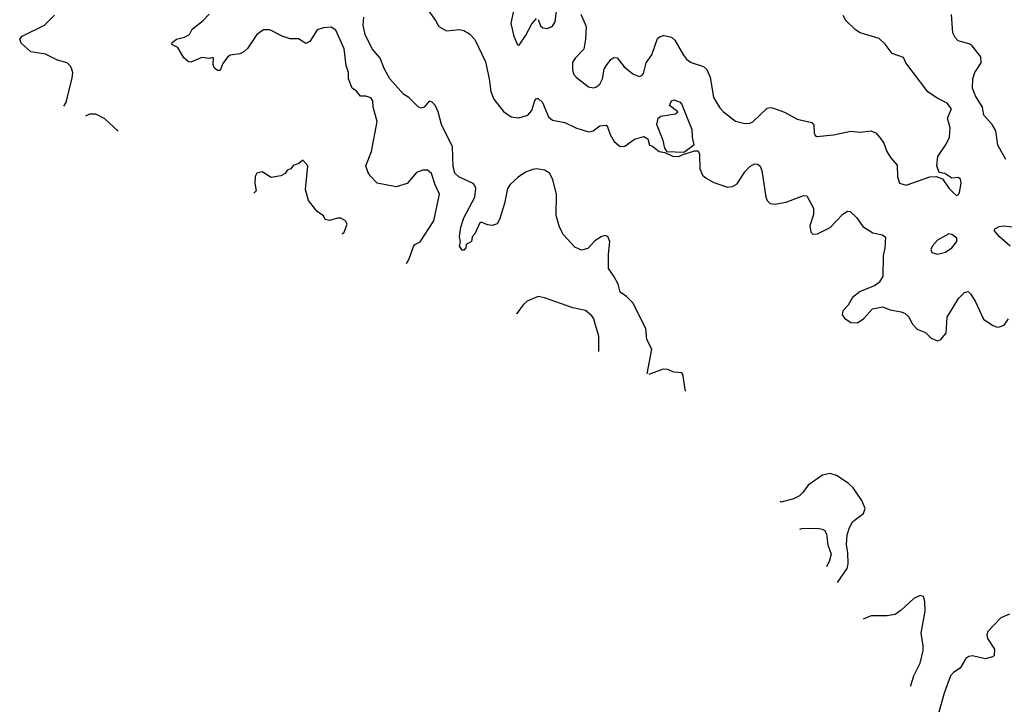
# Model space of a CAD drawing. Extents: x 2133461 to 2293071, y 753526 to 916327.
# Tile 64 of 256: x 2163732 to 2169967, y 810362 to 814709. Entities that reach past the tile are written whole.
import ezdxf

# ---------------------------------------------------------------- set-up
doc = ezdxf.new("R2010")
doc.units = 0

msp = doc.modelspace()

# ---------------------------------------------------------------- linework, layer by layer
at = {"layer": '0CON10XD'}
for points in [[(2166236.1, 814886.1), (2166364.4, 814705), (2166385.8, 814665), (2166435, 814638.1), (2166515, 814646.4), (2166545, 814641.1), (2166580.2, 814620.2), (2166615, 814584), (2166682, 814442), (2166704.3, 814335), (2166715.3, 814255), (2166734.1, 814205), (2166795, 814128.8), (2166845, 814093.8), (2166892.8, 814087.2), (2166950, 814105), (2166974.2, 814135), (2166993.5, 814196.5), (2167005, 814210), (2167015, 814210.8), (2167042.5, 814185), (2167080.5, 814095), (2167105, 814072.2), (2167185, 814057.9), (2167253.8, 814025), (2167335, 813999.5), (2167364, 814005), (2167405, 814037.5), (2167445, 814040.8), (2167455, 814030), (2167472, 813982), (2167497, 813937), (2167535, 813906.2), (2167565, 813908), (2167625, 813951.9), (2167685, 813970), (2167708.8, 813955), (2167720, 813915), (2167738.3, 813908.3), (2167782.5, 813875), (2167817.5, 813867.5), (2167865.4, 813844.6), (2167905, 813843.2), (2167926.5, 813853.5), (2168005, 813878.8), (2168028, 813878), (2168037.3, 813857.3), (2168040, 813765), (2168056, 813725), (2168078.8, 813705), (2168128.3, 813678.3), (2168215, 813648.1), (2168245, 813653.3), (2168275, 813670.6), (2168323.9, 813746.1), (2168355, 813780), (2168385, 813797.5), (2168406.7, 813795), (2168420.9, 813780.9), (2168431.1, 813755), (2168457.1, 813585), (2168466, 813565), (2168485, 813546), (2168515, 813540.8), (2168585, 813554.4), (2168695, 813596.9), (2168716.2, 813595), (2168758.6, 813515), (2168758.1, 813475), (2168735.8, 813405), (2168741.2, 813365), (2168755, 813351.2), (2168785, 813354), (2168865, 813394), (2168945, 813478.8), (2168975, 813498), (2168990, 813495), (2169033.3, 813455), (2169070.8, 813400.8), (2169135, 813358.8), (2169196.5, 813346.5), (2169215, 813332.5), (2169211.2, 813265), (2169200, 813215), (2169198.8, 813085), (2169173.9, 813046.1), (2169145.8, 813024.2), (2169055, 812989.2), (2169005, 812950), (2168977.9, 812902.1), (2168944.4, 812865), (2168940.9, 812840.9), (2168955, 812819.2), (2168995, 812791.4), (2169035, 812790.6), (2169076.2, 812815), (2169131.7, 812878.3), (2169195, 812891.2), (2169245, 812872.5), (2169315, 812860), (2169339.7, 812849.7), (2169360, 812830), (2169385, 812781.9), (2169415, 812750), (2169468.6, 812728.6), (2169505, 812692.2), (2169545, 812676.4), (2169565.2, 812684.8), (2169598.2, 812725), (2169605.4, 812825), (2169676.2, 812945), (2169715, 812982.5), (2169738.3, 812988.3), (2169755, 812972.5), (2169785, 812923.3), (2169835, 812813.8), (2169895, 812774), (2169925, 812762.5), (2169935.9, 812764.1), (2169965.6, 812774.4), (2169994.2, 812815)], [(2166872.1, 814827.9), (2166842.5, 814685), (2166861.2, 814605), (2166885, 814550), (2166895, 814547.5), (2166935, 814606.2), (2166975, 814683.3), (2167005, 814717.5)], [(2166182.2, 813166.5), (2166198, 813195), (2166225, 813273.3), (2166235, 813286), (2166267, 813303), (2166355.6, 813435), (2166391.4, 813605), (2166363.4, 813663.4), (2166340, 813735), (2166315, 813756.2), (2166285, 813756.2), (2166245, 813740.8), (2166185, 813672.5), (2166115, 813650.3), (2165995, 813673.8), (2165951.5, 813721.5), (2165935.6, 813745), (2165924.5, 813785), (2165960.4, 813875), (2165995.4, 814065), (2165969.4, 814155), (2165968.1, 814195), (2165956, 814215), (2165925, 814225.8), (2165890, 814225), (2165865, 814257.5), (2165836.4, 814276.4), (2165814.2, 814335), (2165814.2, 814375), (2165799.1, 814419.1), (2165787.8, 814525), (2165735, 814643.3), (2165705, 814662), (2165655, 814656.9), (2165615.6, 814644.4), (2165569.3, 814570.7), (2165545, 814558), (2165497.3, 814587.3), (2165445, 814588.6), (2165395, 814605.6), (2165315, 814645.6), (2165275, 814645.8), (2165233.3, 814615), (2165174.3, 814525.7), (2165151.2, 814505), (2165125, 814492.9), (2165065, 814484), (2165047.3, 814472.7), (2165018.8, 814431.2), (2165001.7, 814388.3), (2164985, 814387.5), (2164963.9, 814403.9), (2164956.7, 814425), (2164960, 814465), (2164955, 814470), (2164935, 814462.5), (2164885, 814468.8), (2164815, 814440), (2164801.7, 814441.7), (2164771.7, 814468.3), (2164732.7, 814532.7), (2164695, 814552.5), (2164697.5, 814565), (2164725, 814586.2), (2164775, 814598.8), (2164808, 814615), (2164825, 814650), (2164893.8, 814705), (2164932, 814745)], [(2167015, 814710), (2167030, 814670), (2167045, 814658), (2167075, 814652.9), (2167105, 814668), (2167122.9, 814695), (2167131.4, 814765)], [(2167284.4, 814745), (2167319.4, 814665), (2167314.3, 814585), (2167305, 814523.3), (2167248.8, 814465), (2167232.3, 814437.7), (2167232.3, 814392.3), (2167240, 814365), (2167256.7, 814345), (2167334.3, 814284.3), (2167365, 814278), (2167385, 814284), (2167405, 814301.2), (2167422.9, 814335), (2167434, 814395), (2167445, 814417.5), (2167475, 814457.5), (2167495, 814470), (2167515, 814467.5), (2167560.3, 814410.3), (2167615, 814366.2), (2167655, 814348.8), (2167672.5, 814355), (2167682, 814368), (2167700, 814435), (2167735, 814486.7), (2167770.1, 814589.9), (2167787, 814603), (2167811.6, 814608.4), (2167858.6, 814598.6), (2167880, 814580), (2167935, 814484.2), (2167955, 814460), (2167985, 814438.6), (2168062.4, 814412.4), (2168084.4, 814394.4), (2168104.3, 814345), (2168125, 814217.5), (2168165, 814152), (2168188, 814125), (2168265, 814066), (2168325, 814052.5), (2168355, 814054.3), (2168375, 814063.1), (2168465, 814148.6), (2168485, 814152.9), (2168505, 814148.6), (2168574.3, 814124.3), (2168655, 814079.2), (2168747.3, 814057.3), (2168761.7, 814041.7), (2168763.9, 813993.9), (2168770, 813975), (2168779.3, 813969.3), (2168885, 813980.8), (2168995, 814004.2), (2169055, 813998), (2169125, 814006), (2169155, 813990), (2169185.8, 813955.8), (2169205, 813927.5), (2169224.1, 813874.1), (2169246.4, 813836.4), (2169287.7, 813787.7), (2169290, 813715), (2169303.6, 813673.6), (2169345, 813661.2), (2169495, 813714), (2169536.4, 813716.4), (2169575, 813702.5), (2169615, 813643.3), (2169645, 813613.3), (2169665, 813596.7), (2169675, 813600), (2169683.8, 813615), (2169694, 813675), (2169689.2, 813699.2), (2169675, 813710), (2169635, 813706.7), (2169590, 813735), (2169555, 813742.5), (2169538.8, 813785), (2169546.1, 813843.9), (2169598.7, 813921.3), (2169619.2, 813965), (2169623.3, 814025), (2169606.5, 814085), (2169632.5, 814145), (2169605, 814181.2), (2169542.5, 814212.5), (2169483, 814253), (2169342.5, 814435), (2169329.4, 814469.4), (2169256.2, 814495), (2169212, 814555), (2169175, 814590), (2169055, 814625.7), (2169025.5, 814645.5), (2168964.2, 814704.2), (2168945.7, 814735.7)], [(2164012.5, 814161.2), (2164026, 814185), (2164065, 814340), (2164067.7, 814372.3), (2164062.5, 814395), (2164054.3, 814414.3), (2164033.3, 814435), (2163972.2, 814452.2), (2163895, 814491.4), (2163802.5, 814505), (2163741.4, 814561.4), (2163732, 814585), (2163746.7, 814605), (2163890, 814675), (2163951.7, 814738.3)], [(2165964.5, 814525), (2165920, 814615), (2165906.8, 814675), (2165910.8, 814725)], [(2169977.1, 813825), (2169925.7, 813915), (2169913.5, 814005), (2169890.5, 814045), (2169837.5, 814105), (2169829.4, 814155), (2169785, 814227.5), (2169766.4, 814275), (2169767.8, 814335), (2169780, 814375), (2169820, 814435), (2169817.5, 814475), (2169764.4, 814544.4), (2169745, 814555.6), (2169675, 814576.2), (2169655, 814596.7), (2169641.2, 814625), (2169633, 814743)], [(2167706.4, 812467.6), (2167735.9, 812624.1), (2167702.5, 812685), (2167697.5, 812755), (2167615, 812916.2), (2167575, 812956.2), (2167534.5, 812984.5), (2167521.9, 813035), (2167494.2, 813085), (2167461.4, 813135), (2167460, 813225), (2167468.9, 813305), (2167456.9, 813336.9), (2167435, 813341.9), (2167414, 813335), (2167375, 813309.4), (2167330, 813260), (2167289.4, 813250.6), (2167248.4, 813268.4), (2167176.1, 813346.1), (2167150.4, 813395), (2167129.5, 813469.5), (2167130.8, 813605), (2167108, 813695), (2167089.5, 813735), (2167057.3, 813757.3), (2167005, 813765.5), (2166979.3, 813760.7), (2166935, 813744.4), (2166888.3, 813711.7), (2166838.6, 813665), (2166820.2, 813639.8), (2166802.2, 813545), (2166771.2, 813445), (2166755, 813417.5), (2166725, 813406), (2166695, 813410), (2166655, 813428), (2166645, 813423.3), (2166625, 813376.2), (2166615, 813353.3), (2166597.5, 813335), (2166592.5, 813305), (2166560, 813285), (2166557.5, 813265), (2166545, 813250), (2166535, 813250), (2166517.5, 813275), (2166522.5, 813305), (2166516.2, 813335), (2166525, 813396.7), (2166545, 813453.8), (2166614.4, 813585), (2166621.2, 813641.2), (2166615, 813660), (2166602.6, 813672.6), (2166513.4, 813713.4), (2166487.9, 813737.9), (2166477, 813777), (2166473.8, 813905), (2166402.3, 814045), (2166381.9, 814125), (2166365, 814163.3), (2166345, 814186.7), (2166325, 814192.5), (2166293.6, 814156.4), (2166275, 814150), (2166255, 814156.7), (2166196.8, 814216.8), (2166164, 814235), (2166076.5, 814335), (2166039.1, 814399.1), (2166015.5, 814465), (2165964.5, 814525)], [(2167935, 813867.5), (2167832.5, 813872.5), (2167817.5, 813895), (2167806.7, 813945), (2167766.7, 814045), (2167774.4, 814085), (2167791.9, 814098.1), (2167885, 814113.3), (2167900, 814125), (2167847.5, 814165), (2167860, 814195), (2167875, 814201.2), (2167915, 814186), (2167925, 814172.5), (2167988.6, 814015), (2167990, 813965), (2168000, 813915), (2167945, 813872.5), (2167935, 813867.5)], [(2164355, 814004.2), (2164271.7, 814081.7), (2164215, 814110), (2164175, 814110), (2164149, 814098.7)], [(2165774.5, 813353.4), (2165786.1, 813363.9), (2165806.1, 813413.9), (2165795, 813436.7), (2165765, 813452), (2165745, 813452.5), (2165692.9, 813437.1), (2165666.7, 813445), (2165655, 813467.5), (2165616.7, 813495), (2165561.2, 813565), (2165541.2, 813635), (2165557.5, 813785), (2165525, 813820), (2165500.7, 813799.3), (2165463.8, 813786.2), (2165450, 813765), (2165425, 813757.5), (2165412.5, 813735), (2165385, 813720), (2165325, 813710), (2165267, 813747), (2165233, 813737), (2165223.6, 813716.4), (2165220, 813675), (2165230, 813625), (2165215, 813610)], [(2170005, 813276), (2169935, 813336.2), (2169905, 813372.5), (2169906.7, 813385), (2169935, 813400.8), (2169965, 813404.3), (2170035, 813396.7)], [(2169545, 813224.2), (2169595, 813238), (2169633.8, 813265), (2169666.7, 813305), (2169665.8, 813325.8), (2169635, 813350), (2169615, 813353.3), (2169545, 813313.8), (2169512.4, 813277.6), (2169500.8, 813255), (2169508.8, 813235), (2169545, 813224.2)], [(2167398.8, 812608.7), (2167398.9, 812705), (2167375.8, 812784.2), (2167368.1, 812815), (2167355.7, 812835), (2167315, 812867.1), (2167234.4, 812884.4), (2167055, 812947.5), (2167015, 812956), (2166945, 812928), (2166920, 812905), (2166880.3, 812849.7), (2166879.1, 812846.9)], [(2167947.6, 812357.1), (2167932, 812465), (2167924.1, 812474.1), (2167875, 812476.9), (2167836.7, 812495), (2167807.4, 812497.4), (2167715.1, 812463.7)], [(2168910.9, 811145.3), (2168972.2, 811235), (2168978.6, 811265), (2168975.6, 811335.6), (2168967.2, 811385), (2168973, 811447), (2168986, 811494), (2169008.2, 811531.8), (2169075, 811583.8), (2169085.8, 811615), (2169064.2, 811665), (2169010, 811745), (2168978, 811775), (2168905, 811824.3), (2168865, 811835.6), (2168816.7, 811825), (2168725, 811763.3), (2168691.2, 811715), (2168670, 811695), (2168632.5, 811675), (2168554.2, 811654.2), (2168547.4, 811659.1)], [(2168672.1, 811482.9), (2168685, 811487.5), (2168785, 811490.5), (2168814.6, 811484.6), (2168830.8, 811475), (2168842, 811452), (2168850.4, 811385), (2168870, 811325), (2168859.7, 811285), (2168840.3, 811245)], [(2169374, 810490.8), (2169374.3, 810495), (2169394.4, 810555), (2169435, 810636.2), (2169452.5, 810715), (2169453.5, 810745), (2169440, 810825), (2169465.4, 810965), (2169464.4, 811025), (2169455, 811056.7), (2169435, 811063.8), (2169395, 811045.8), (2169315, 810972), (2169275, 810944.2), (2169225, 810934.3), (2169125, 810935.6), (2169074.2, 810914.5)], [(2170000, 810945), (2169945, 810922.5), (2169863.8, 810835), (2169856, 810815), (2169861.7, 810791.7), (2169904, 810725), (2169903.3, 810685), (2169894, 810676), (2169845, 810662.9), (2169765, 810681.1), (2169742.6, 810677.4), (2169723.8, 810665), (2169686.9, 810603.1), (2169645, 810575.8), (2169626, 810555), (2169585.4, 810444.6), (2169553.1, 810325)]]:
    msp.add_lwpolyline(points, dxfattribs=at)

doc.saveas('drawing.dxf')
